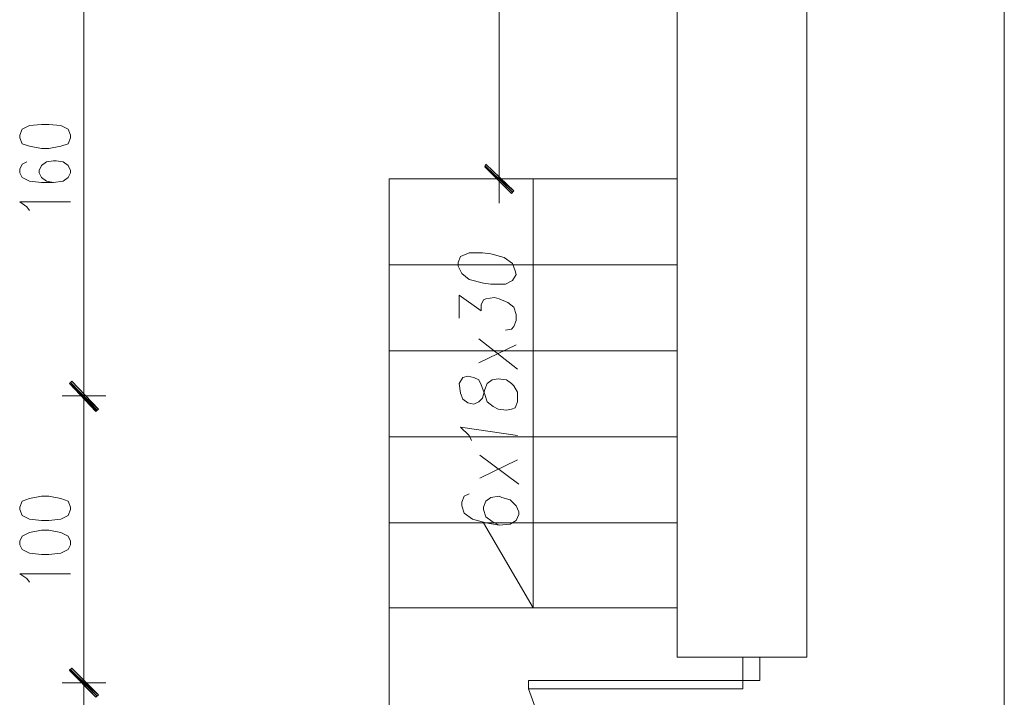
# Model space of a CAD drawing. Header units: inches. Extents: x -1441 to 3871, y -4351 to 2413.
# Tile 44 of 256: x -454 to -110, y -1489 to -1252. Entities that reach past the tile are written whole.
import ezdxf

# ---------------------------------------------------------------- set-up
doc = ezdxf.new("R2010")
doc.units = ezdxf.units.IN
doc.header["$MEASUREMENT"] = 0
for name, color, linetype in [('at_Entity', 7, 'Continuous'), ('at_Rect', 7, 'Continuous'), ('at_Solid', 7, 'Continuous')]:
    doc.layers.add(name, color=color, linetype=linetype)

msp = doc.modelspace()

# ---------------------------------------------------------------- hatches: boundary and pattern name
at = {"layer": 'at_Solid', "lineweight": 15}
for points in [[(-281.00342, -1312.13283), (-291.16446, -1303.67007), (-290.73989, -1302.82093)], [(-281.85256, -1312.98196), (-281.00342, -1312.13283), (-291.16446, -1303.67007)], [(-426.19171, -1388.32627), (-436.35275, -1379.43894), (-435.50361, -1378.5898)], [(-435.50361, -1378.5898), (-436.35275, -1379.43894), (-426.19171, -1388.32627)], [(-427.04085, -1388.75084), (-426.19171, -1388.32627), (-436.35275, -1379.43894)], [(-436.35275, -1379.43894), (-426.19171, -1388.32627), (-427.04085, -1389.17063)], [(-426.19171, -1488.22402), (-436.35275, -1479.33192), (-435.50361, -1478.91212)], [(-435.50361, -1478.91212), (-436.35275, -1479.75649), (-426.19171, -1488.22402)], [(-427.04085, -1489.06838), (-426.19171, -1488.22402), (-436.35275, -1479.33192)], [(-436.35275, -1479.75649), (-426.19171, -1488.22402), (-427.04085, -1489.06838)]]:
    msp.add_hatch(color=7, dxfattribs=at).paths.add_polyline_path(points)

# ---------------------------------------------------------------- linework, layer by layer
at = {"layer": 'at_Entity', "color": 7, "lineweight": 15}
for p, q in [((-223.85834, -827.8904), (-223.85834, -1475.10054)), ((-178.5678, -827.8904), (-178.5678, -1475.10054)), ((-286.08394, -896.46545), (-286.08394, -1302.39636)), ((-109.57295, -1215.62686), (-109.57295, -2817.34924)), ((-431.27223, -1229.5947), (-431.27223, -1378.16523)), ((-450.32059, -1289.27766), (-452.85846, -1290.54659)), ((-446.08921, -1288.85309), (-450.32059, -1289.27766)), ((-443.54657, -1288.85309), (-446.08921, -1288.85309)), ((-439.31519, -1289.27766), (-443.54657, -1288.85309)), ((-436.77255, -1290.54659), (-439.31519, -1289.27766)), ((-452.85846, -1290.54659), (-453.7076, -1292.66467)), ((-453.7076, -1292.66467), (-453.7076, -1293.50903)), ((-453.7076, -1293.50903), (-452.85846, -1295.62711)), ((-435.92818, -1292.66467), (-436.77255, -1290.54659)), ((-436.77255, -1295.62711), (-435.92818, -1293.50903)), ((-435.92818, -1293.50903), (-435.92818, -1292.66467)), ((-452.85846, -1295.62711), (-450.32059, -1296.47148)), ((-450.32059, -1296.47148), (-446.08921, -1297.32061)), ((-446.08921, -1297.32061), (-443.54657, -1297.32061)), ((-443.54657, -1297.32061), (-439.31519, -1296.47148)), ((-439.31519, -1296.47148), (-436.77255, -1295.62711)), ((-286.08394, -1299.85849), (-286.08394, -1316.36897)), ((-452.85846, -1302.82093), (-453.7076, -1304.51444)), ((-451.16973, -1301.97656), (-452.85846, -1302.82093)), ((-446.08921, -1303.2455), (-446.93358, -1304.939)), ((-444.39571, -1301.97656), (-446.08921, -1303.2455)), ((-441.85306, -1301.55199), (-444.39571, -1301.97656)), ((-441.0087, -1301.55199), (-441.85306, -1301.55199)), ((-438.46605, -1301.97656), (-441.0087, -1301.55199)), ((-436.77255, -1303.2455), (-438.46605, -1301.97656)), ((-435.92818, -1304.939), (-436.77255, -1303.2455)), ((-291.16446, -1303.67007), (-290.73989, -1302.82093)), ((-291.16446, -1303.2455), (-281.42799, -1312.55739)), ((-281.00342, -1312.13283), (-291.16446, -1303.67007)), ((-291.16446, -1303.67007), (-281.85256, -1312.98196)), ((-281.00342, -1312.13283), (-291.16446, -1303.67007)), ((-290.73989, -1302.82093), (-281.00342, -1312.13283)), ((-453.7076, -1304.51444), (-453.7076, -1305.78337)), ((-453.7076, -1305.78337), (-452.85846, -1307.47688)), ((-452.85846, -1307.47688), (-450.32059, -1308.74581)), ((-446.93358, -1304.939), (-446.93358, -1305.78337)), ((-446.93358, -1305.78337), (-446.08921, -1307.47688)), ((-446.08921, -1307.47688), (-444.39571, -1308.74581)), ((-438.46605, -1308.74581), (-436.77255, -1307.47688)), ((-436.77255, -1307.47688), (-435.92818, -1305.78337)), ((-435.92818, -1305.78337), (-435.92818, -1304.939)), ((-450.32059, -1308.74581), (-446.08921, -1309.17038)), ((-446.08921, -1309.17038), (-441.85306, -1309.17038)), ((-444.39571, -1308.74581), (-441.85306, -1309.17038)), ((-441.85306, -1309.17038), (-438.46605, -1308.74581)), ((-324.60523, -1307.90145), (-223.85834, -1307.90145)), ((-324.60523, -1307.90145), (-324.60523, -1810.76767)), ((-278.89012, -1307.90145), (-293.70233, -1307.90145)), ((-274.23417, -1307.90145), (-274.23417, -1457.74569)), ((-281.85256, -1312.98196), (-281.00342, -1312.13283)), ((-451.16973, -1317.63791), (-453.7076, -1315.94441)), ((-453.7076, -1315.94441), (-435.92818, -1315.94441)), ((-450.32059, -1318.90685), (-451.16973, -1317.63791)), ((-299.63198, -1334.99277), (-300.47635, -1337.11084)), ((-296.66477, -1333.71906), (-299.63198, -1334.99277)), ((-292.00882, -1333.71906), (-296.66477, -1333.71906)), ((-289.04638, -1334.1484), (-292.00882, -1333.71906)), ((-284.39043, -1335.41734), (-289.04638, -1334.1484)), ((-324.60523, -1337.95521), (-223.85834, -1337.95521)), ((-300.47635, -1337.11084), (-300.47635, -1338.37978)), ((-300.47635, -1338.37978), (-299.20741, -1340.91765)), ((-281.42799, -1337.53064), (-284.39043, -1335.41734)), ((-280.58362, -1340.07328), (-281.42799, -1337.53064)), ((-299.20741, -1340.91765), (-296.66477, -1343.03573)), ((-281.42799, -1343.45552), (-280.15905, -1341.34222)), ((-280.15905, -1341.34222), (-280.58362, -1340.07328)), ((-296.66477, -1343.03573), (-291.58902, -1344.30466)), ((-291.58902, -1344.30466), (-289.04638, -1344.72446)), ((-289.04638, -1344.72446), (-283.96586, -1344.72446)), ((-283.96586, -1344.72446), (-281.42799, -1343.45552)), ((-300.05178, -1356.579), (-300.05178, -1348.53604)), ((-300.05178, -1348.53604), (-292.43339, -1354.04113)), ((-292.43339, -1351.92305), (-291.58902, -1350.22955)), ((-292.43339, -1354.04113), (-292.43339, -1351.92305)), ((-291.58902, -1350.22955), (-290.73989, -1349.80498)), ((-290.73989, -1349.80498), (-287.77744, -1349.38518)), ((-287.77744, -1349.38518), (-286.08394, -1349.80498)), ((-286.08394, -1349.80498), (-283.1215, -1351.07868)), ((-283.1215, -1351.07868), (-281.00342, -1352.76742)), ((-281.00342, -1352.76742), (-280.15905, -1355.31006)), ((-280.15905, -1355.31006), (-280.15905, -1357.42814)), ((-280.15905, -1357.42814), (-281.00342, -1359.54144)), ((-281.85256, -1360.39058), (-283.96586, -1360.81038)), ((-281.00342, -1359.54144), (-281.85256, -1360.39058)), ((-279.73449, -1374.35842), (-293.27776, -1363.77282)), ((-280.15905, -1365.8909), (-293.27776, -1372.24035)), ((-324.60523, -1368.00897), (-223.85834, -1368.00897)), ((-431.27223, -1375.62736), (-431.27223, -1392.13308)), ((-431.27223, -1392.13308), (-431.27223, -1375.62736)), ((-436.35275, -1379.43894), (-435.50361, -1378.5898)), ((-435.50361, -1378.5898), (-436.35275, -1379.43894)), ((-426.19171, -1388.32627), (-436.35275, -1379.43894)), ((-436.35275, -1379.43894), (-427.04085, -1388.75084)), ((-426.19171, -1388.32627), (-436.35275, -1379.43894)), ((-436.35275, -1379.43894), (-426.19171, -1388.32627)), ((-436.35275, -1379.43894), (-426.19171, -1388.32627)), ((-427.04085, -1389.17063), (-436.35275, -1379.43894)), ((-435.92818, -1379.01437), (-426.61628, -1388.75084)), ((-426.61628, -1388.75084), (-435.92818, -1379.01437)), ((-435.50361, -1378.5898), (-426.19171, -1388.32627)), ((-426.19171, -1388.32627), (-435.50361, -1378.5898)), ((-298.78285, -1377.32087), (-300.05178, -1379.43894)), ((-300.05178, -1379.43894), (-299.63198, -1382.82118)), ((-297.08934, -1376.8963), (-298.78285, -1377.32087)), ((-294.97127, -1377.32087), (-297.08934, -1376.8963)), ((-293.27776, -1378.16523), (-294.97127, -1377.32087)), ((-292.43339, -1379.85874), (-293.27776, -1378.16523)), ((-291.16446, -1383.24575), (-292.43339, -1379.85874)), ((-291.16446, -1381.55224), (-290.31532, -1379.43894)), ((-290.31532, -1379.43894), (-288.62658, -1378.16523)), ((-288.62658, -1378.16523), (-286.50851, -1377.74543)), ((-286.50851, -1377.74543), (-283.54607, -1378.16523)), ((-283.54607, -1378.16523), (-281.85256, -1379.43894)), ((-281.85256, -1379.43894), (-281.00342, -1380.28331)), ((-299.63198, -1382.82118), (-298.78285, -1384.93926)), ((-292.00882, -1384.51946), (-291.16446, -1381.55224)), ((-290.31532, -1385.78839), (-291.16446, -1383.24575)), ((-281.00342, -1380.28331), (-279.73449, -1382.40138)), ((-279.73449, -1382.40138), (-279.73449, -1385.78839)), ((-423.65384, -1383.67032), (-438.89062, -1383.67032)), ((-438.89062, -1383.67032), (-423.65384, -1383.67032)), ((-298.78285, -1384.93926), (-297.08934, -1386.20819)), ((-297.08934, -1386.20819), (-294.97127, -1386.63276)), ((-294.97127, -1386.63276), (-293.27776, -1385.78839)), ((-293.27776, -1385.78839), (-292.00882, -1384.51946)), ((-288.20201, -1387.4819), (-290.31532, -1385.78839)), ((-279.73449, -1385.78839), (-280.58362, -1387.9017)), ((-431.27223, -1389.5952), (-431.27223, -1478.06298)), ((-427.04085, -1388.75084), (-426.19171, -1388.32627)), ((-426.19171, -1388.32627), (-427.04085, -1389.17063)), ((-286.50851, -1388.32627), (-288.20201, -1387.4819)), ((-283.54607, -1388.75084), (-286.50851, -1388.32627)), ((-281.85256, -1388.32627), (-283.54607, -1388.75084)), ((-280.58362, -1387.9017), (-281.85256, -1388.32627)), ((-296.66477, -1397.63816), (-299.63198, -1394.67572)), ((-299.63198, -1394.67572), (-279.73449, -1397.63816)), ((-324.60523, -1398.06273), (-223.85834, -1398.06273)), ((-295.8204, -1399.33167), (-296.66477, -1397.63816)), ((-279.30992, -1414.57322), (-292.85796, -1404.41219)), ((-279.73449, -1406.10569), (-292.85796, -1412.45514)), ((-452.85846, -1420.4981), (-453.7076, -1422.61141)), ((-450.32059, -1419.64897), (-452.85846, -1420.4981)), ((-446.08921, -1418.8046), (-450.32059, -1419.64897)), ((-443.54657, -1418.8046), (-446.08921, -1418.8046)), ((-439.31519, -1419.64897), (-443.54657, -1418.8046)), ((-436.77255, -1420.4981), (-439.31519, -1419.64897)), ((-435.92818, -1422.61141), (-436.77255, -1420.4981)), ((-298.35828, -1418.8046), (-299.20741, -1420.9179)), ((-299.20741, -1420.9179), (-299.20741, -1422.18684)), ((-296.66477, -1417.95546), (-298.35828, -1418.8046)), ((-290.73989, -1420.4981), (-291.58902, -1422.61141)), ((-289.04638, -1419.2244), (-290.73989, -1420.4981)), ((-286.08394, -1418.8046), (-289.04638, -1419.2244)), ((-285.23957, -1419.2244), (-286.08394, -1418.8046)), ((-282.27713, -1420.07353), (-285.23957, -1419.2244)), ((-280.15905, -1422.18684), (-282.27713, -1420.07353)), ((-453.7076, -1422.61141), (-453.7076, -1423.46055)), ((-453.7076, -1423.46055), (-452.85846, -1425.57385)), ((-436.77255, -1425.57385), (-435.92818, -1423.46055)), ((-435.92818, -1423.46055), (-435.92818, -1422.61141)), ((-299.20741, -1422.18684), (-298.35828, -1424.72948)), ((-291.58902, -1422.61141), (-291.58902, -1423.46055)), ((-291.58902, -1423.46055), (-290.73989, -1425.99842)), ((-279.30992, -1424.30491), (-280.15905, -1422.18684)), ((-279.30992, -1425.14928), (-279.30992, -1424.30491)), ((-452.85846, -1425.57385), (-450.32059, -1426.84756)), ((-450.32059, -1426.84756), (-446.08921, -1427.26736)), ((-446.08921, -1427.26736), (-443.54657, -1427.26736)), ((-443.54657, -1427.26736), (-439.31519, -1426.84756)), ((-439.31519, -1426.84756), (-436.77255, -1425.57385)), ((-324.60523, -1428.11649), (-223.85834, -1428.11649)), ((-298.35828, -1424.72948), (-295.39583, -1426.84756)), ((-295.39583, -1426.84756), (-290.73989, -1428.11649)), ((-274.23417, -1457.74569), (-291.58902, -1428.11649)), ((-290.73989, -1425.99842), (-288.62658, -1427.69192)), ((-290.73989, -1428.11649), (-286.08394, -1428.96086)), ((-288.62658, -1427.69192), (-286.08394, -1428.96086)), ((-282.27713, -1428.54106), (-280.15905, -1427.26736)), ((-280.15905, -1427.26736), (-279.30992, -1425.14928)), ((-450.32059, -1431.5035), (-452.85846, -1432.77244)), ((-446.08921, -1430.65437), (-450.32059, -1431.5035)), ((-443.54657, -1430.65437), (-446.08921, -1430.65437)), ((-439.31519, -1431.5035), (-443.54657, -1430.65437)), ((-436.77255, -1432.77244), (-439.31519, -1431.5035)), ((-286.08394, -1428.96086), (-282.27713, -1428.54106)), ((-452.85846, -1432.77244), (-453.7076, -1434.46595)), ((-453.7076, -1434.46595), (-453.7076, -1435.73488)), ((-435.92818, -1434.46595), (-436.77255, -1432.77244)), ((-435.92818, -1435.73488), (-435.92818, -1434.46595)), ((-453.7076, -1435.73488), (-452.85846, -1437.42839)), ((-452.85846, -1437.42839), (-450.32059, -1438.69733)), ((-439.31519, -1438.69733), (-436.77255, -1437.42839)), ((-436.77255, -1437.42839), (-435.92818, -1435.73488)), ((-450.32059, -1438.69733), (-446.08921, -1439.12189)), ((-446.08921, -1439.12189), (-443.54657, -1439.12189)), ((-443.54657, -1439.12189), (-439.31519, -1438.69733)), ((-451.16973, -1447.58465), (-453.7076, -1445.89592)), ((-453.7076, -1445.89592), (-435.92818, -1445.89592)), ((-450.32059, -1448.85836), (-451.16973, -1447.58465)), ((-324.60523, -1457.74569), (-223.85834, -1457.74569)), ((-431.27223, -1475.52511), (-431.27223, -1492.03083)), ((-431.27223, -1492.03083), (-431.27223, -1475.52511)), ((-178.5678, -1475.10054), (-223.85834, -1475.10054)), ((-436.35275, -1479.33192), (-435.50361, -1478.91212)), ((-435.50361, -1478.91212), (-436.35275, -1479.75649)), ((-426.19171, -1488.22402), (-436.35275, -1479.33192)), ((-436.35275, -1479.33192), (-427.04085, -1489.06838)), ((-426.19171, -1488.22402), (-436.35275, -1479.33192)), ((-436.35275, -1479.75649), (-426.19171, -1488.22402)), ((-436.35275, -1479.75649), (-426.19171, -1488.22402)), ((-427.04085, -1489.06838), (-436.35275, -1479.75649)), ((-435.92818, -1479.33192), (-426.61628, -1488.64382)), ((-426.61628, -1488.64382), (-435.92818, -1479.33192)), ((-435.50361, -1478.91212), (-426.19171, -1488.22402)), ((-426.19171, -1488.22402), (-435.50361, -1478.91212)), ((-201.00317, -1483.1435), (-275.92291, -1483.1435)), ((-275.92291, -1486.10594), (-275.92291, -1483.1435)), ((-201.00317, -1483.1435), (-201.00317, -1486.10594)), ((-423.65384, -1483.98787), (-438.89062, -1483.98787)), ((-438.89062, -1483.98787), (-423.65384, -1483.98787)), ((-271.69153, -1497.53591), (-275.92291, -1486.10594)), ((-201.00317, -1486.10594), (-275.92291, -1486.10594)), ((-427.04085, -1489.06838), (-426.19171, -1488.22402)), ((-426.19171, -1488.22402), (-427.04085, -1489.06838))]:
    msp.add_line(p, q, dxfattribs=at)
at = {"layer": 'at_Rect', "color": 7, "lineweight": 15}
for p, q in [((-195.07738, -1475.10083), (-201.00317, -1475.10083)), ((-201.00317, -1483.1435), (-201.00317, -1475.10083)), ((-195.07738, -1475.10083), (-195.07738, -1483.1435)), ((-201.00317, -1483.1435), (-195.07738, -1483.1435))]:
    msp.add_line(p, q, dxfattribs=at)

doc.saveas('drawing.dxf')
